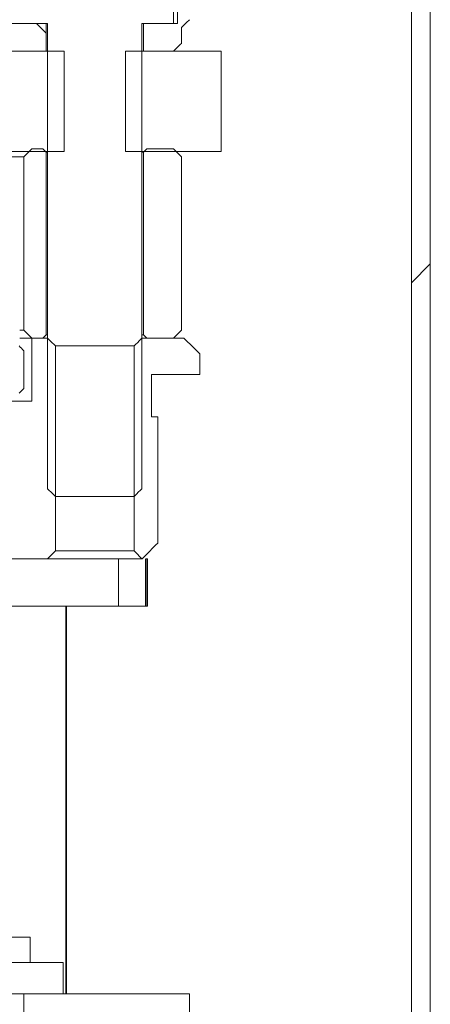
# Model space of a CAD drawing. Header units: millimetres. Extents: x 4 to 1188, y 1 to 840.
# Tile 128 of 256: x 713.7 to 717.42, y 383.6 to 392.53. Entities that reach past the tile are written whole.
import ezdxf

# ---------------------------------------------------------------- set-up
doc = ezdxf.new("R2010")
doc.units = ezdxf.units.MM
doc.layers.add('1', color=7, linetype='Continuous')

msp = doc.modelspace()

# ---------------------------------------------------------------- hatches: boundary and pattern name
at = {"layer": '1', "linetype": 'Continuous', "lineweight": 35}
h = msp.add_hatch(dxfattribs=at)
h.set_pattern_fill('ANSI31', color=154, scale=1.55, angle=-2.13e-14, style=0)
h.paths.add_polyline_path([(717.4184, 358.8605), (717.247, 358.8605), (717.247, 395.6357), (717.4184, 395.6357)], flags=0)
h = msp.add_hatch(dxfattribs=at)
h.set_pattern_fill('ANSI31', color=154, scale=1.55, angle=89.9544, style=0)
edge = h.paths.add_edge_path(flags=0)
edge.add_line((715.1656, 392.4545), (715.1656, 392.3116))
edge.add_line((715.5942, 392.5259), (715.237, 392.5259))
edge.add_line((715.2013, 393.4188), (715.2013, 394.0616))
edge.add_line((715.2013, 394.0616), (715.6656, 394.0616))
edge.add_line((715.6656, 394.0616), (715.6656, 392.5973))
edge.add_line((715.1291, 392.4902), (715.1291, 393.4188))
edge.add_line((714.8214, 392.4902), (715.1291, 392.4902))
edge.add_line((714.8214, 392.4902), (714.8214, 392.2402))
edge.add_line((714.8214, 392.2402), (715.0942, 392.2402))
h.paths.add_polyline_path([(707.6786, 392.4902), (707.9863, 392.4902), (707.9863, 394.0616), (708.9872, 394.0616), (708.9872, 392.5259), (708.4517, 392.5259), (708.4517, 392.2402), (707.6786, 392.2402)], flags=0)
h.paths.add_polyline_path([(712.63, 392.5259), (712.63, 394.0616), (713.6309, 394.0616), (713.6309, 392.4902), (713.9387, 392.4902), (713.9387, 392.2402), (713.1655, 392.2402), (713.1655, 392.5259)], flags=0)
edge = h.paths.add_edge_path(flags=0)
edge.add_line((706.4516, 392.3116), (706.4516, 392.4545))
edge.add_line((706.7957, 392.4902), (706.7957, 392.2402))
edge.add_line((706.7957, 392.2402), (706.523, 392.2402))
edge.add_line((706.488, 392.4902), (706.7957, 392.4902))
edge.add_line((706.488, 393.4188), (706.488, 392.4902))
edge.add_line((706.4159, 393.4188), (706.4159, 394.0616))
edge.add_line((706.4159, 394.0616), (705.9516, 394.0616))
edge.add_line((705.9516, 394.0616), (705.9516, 392.5973))
edge.add_line((706.3802, 392.5259), (706.023, 392.5259))
h = msp.add_hatch(dxfattribs=at)
h.set_pattern_fill('ANSI31', color=154, scale=1.55, angle=-2.13e-14, style=0)
h.paths.add_polyline_path([(706.9591, 392.2402), (706.9591, 391.333), (706.4458, 391.333), (706.4458, 392.2402)], flags=0)
h.paths.add_polyline_path([(713.2808, 391.333), (713.2808, 392.2402), (714.1019, 392.2402), (714.1019, 391.333)], flags=0)
h.paths.add_polyline_path([(714.6581, 392.2402), (715.5229, 392.2402), (715.5229, 391.333), (714.6581, 391.333)], flags=0)
h.paths.add_polyline_path([(708.3364, 392.2402), (708.3364, 391.333), (707.5153, 391.333), (707.5153, 392.2402)], flags=0)
h = msp.add_hatch(dxfattribs=at)
h.set_pattern_fill('ANSI31', color=154, scale=1.55, angle=29.9848, style=0)
edge = h.paths.add_edge_path(flags=0)
edge.add_line((707.8802, 391.2837), (707.8802, 389.7123))
edge.add_line((707.6786, 391.3266), (707.6786, 389.6694))
h.paths.add_polyline_path([(706.7958, 391.3551), (706.7958, 389.6408), (706.4516, 389.6408), (706.4516, 391.3551)], flags=0)
h.paths.add_polyline_path([(714.8214, 391.3551), (715.1656, 391.3551), (715.1656, 389.6408), (714.8214, 389.6408)], flags=0)
edge = h.paths.add_edge_path(flags=0)
edge.add_line((713.7369, 389.7123), (713.7369, 391.2837))
edge.add_line((713.9386, 389.6694), (713.9386, 391.3266))
h = msp.add_hatch(dxfattribs=at)
h.set_pattern_fill('ANSI31', color=154, scale=1.55, angle=89.9544, style=0)
h.paths.add_polyline_path([(713.8084, 389.0694), (713.8084, 389.6408), (714.0247, 389.6408), (714.0247, 387.6408), (713.4835, 387.6408), (713.4835, 389.0694)], flags=0)
edge = h.paths.add_edge_path(flags=0)
edge.add_line((708.4835, 389.0694), (708.6482, 389.0694))
edge.add_spline(control_points=[(708.6482, 389.0694), (708.6522, 389.0234), (708.6563, 388.9773), (708.6979, 388.5011), (708.7356, 388.071), (708.7732, 387.6408)], knot_values=[0, 0, 0, 0, 0.09671, 0.09671, 1, 1, 1, 1], degree=3, periodic=0)
edge.add_line((708.7732, 387.6408), (708.4835, 387.6408))
edge.add_line((708.4835, 387.6408), (708.4835, 389.0694))
edge = h.paths.add_edge_path(flags=0)
edge.add_line((712.969, 389.0694), (713.1337, 389.0694))
edge.add_line((713.1337, 389.0694), (713.1337, 387.6408))
edge.add_line((713.1337, 387.6408), (712.844, 387.6408))
edge.add_spline(control_points=[(712.844, 387.6408), (712.8857, 388.117), (712.9273, 388.5932), (712.969, 389.0694)], knot_values=[0, 0, 0, 0, 1, 1, 1, 1], degree=3, periodic=0)
edge = h.paths.add_edge_path(flags=0)
edge.add_line((714.8059, 387.6433), (714.7327, 389.6408))
edge.add_line((714.7327, 389.6408), (715.187, 389.6408))
edge.add_spline(control_points=[(715.187, 389.6408), (715.2346, 389.5932), (715.2823, 389.5456), (715.3299, 389.498)], knot_values=[0, 0, 0, 0, 1, 1, 1, 1], degree=3, periodic=0)
edge.add_line((715.3299, 389.498), (715.3299, 389.3123))
edge.add_line((715.3299, 389.3123), (714.8942, 389.3123))
edge.add_line((714.8942, 389.3123), (714.9086, 388.9266))
edge.add_line((714.9086, 388.9266), (714.9513, 387.7837))
edge.add_spline(control_points=[(714.9513, 387.7837), (714.9037, 387.7361), (714.8561, 387.6885), (714.8059, 387.6433)], knot_values=[0, 0, 0, 0, 1, 1, 1, 1], degree=3, periodic=0)
edge = h.paths.add_edge_path(flags=0)
edge.add_line((706.723, 389.3123), (706.2873, 389.3123))
edge.add_line((706.2873, 389.3123), (706.2873, 389.498))
edge.add_spline(control_points=[(706.2873, 389.498), (706.3349, 389.5456), (706.3826, 389.5932), (706.4302, 389.6408)], knot_values=[0, 0, 0, 0, 1, 1, 1, 1], degree=3, periodic=0)
edge.add_line((706.4302, 389.6408), (706.8819, 389.6408))
edge.add_line((706.8819, 389.6408), (706.8112, 387.6432))
edge.add_spline(control_points=[(706.8112, 387.6432), (706.7611, 387.6885), (706.7135, 387.7361), (706.6659, 387.7837)], knot_values=[0, 0, 0, 0, 1, 1, 1, 1], degree=3, periodic=0)
edge.add_line((706.6659, 387.7837), (706.7086, 388.9266))
edge.add_line((706.7086, 388.9266), (706.723, 389.3123))
h.paths.add_polyline_path([(707.5925, 387.6408), (707.5925, 389.6408), (707.8088, 389.6408), (707.8088, 389.0694), (708.1337, 389.0694), (708.1337, 387.6408)], flags=0)
h = msp.add_hatch(dxfattribs=at)
h.set_pattern_fill('ANSI31', color=154, scale=1.55, angle=-2.13e-14, style=0)
h.paths.add_polyline_path([(713.5343, 389.5694), (713.7369, 389.5694), (713.7369, 389.1408), (713.5343, 389.1408)], flags=0)
h.paths.add_polyline_path([(707.8802, 389.5694), (708.0829, 389.5694), (708.0829, 389.1408), (707.8802, 389.1408)], flags=0)
edge = h.paths.add_edge_path(flags=0)
edge.add_line((712.8083, 385.498), (711.8101, 385.498))
edge.add_line((711.8101, 385.498), (711.8101, 388.9266))
edge.add_line((711.8101, 388.9266), (712.5939, 388.9266))
edge.add_line((712.5939, 388.9266), (712.5939, 389.5694))
edge.add_line((712.5939, 389.5694), (713.0829, 389.5694))
edge.add_line((713.0829, 389.5694), (713.0378, 389.1408))
edge.add_spline(control_points=[(713.0378, 389.1408), (712.9136, 388.498), (712.8574, 387.8551), (712.8011, 387.2123)], knot_values=[0, 0, 0, 0, 1, 1, 1, 1], degree=3, periodic=0)
edge.add_line((712.8011, 387.2123), (712.5939, 387.2123))
edge.add_line((712.5939, 387.2123), (712.5939, 385.7837))
edge.add_line((712.5939, 385.7837), (712.8083, 385.7837))
edge.add_line((712.8083, 385.7837), (712.8083, 385.498))
edge = h.paths.add_edge_path(flags=0)
edge.add_line((709.0232, 387.2123), (708.8161, 387.2123))
edge.add_spline(control_points=[(708.8161, 387.2123), (708.7598, 387.8551), (708.7036, 388.498), (708.5776, 389.1408)], knot_values=[0, 0, 0, 0, 1, 1, 1, 1], degree=3, periodic=0)
edge.add_line((708.5776, 389.1408), (708.5312, 389.5694))
edge.add_line((708.5312, 389.5694), (709.0232, 389.5694))
edge.add_line((709.0232, 389.5694), (709.0232, 388.9266))
edge.add_line((709.0232, 388.9266), (709.8071, 388.9266))
edge.add_line((709.8071, 388.9266), (709.8071, 385.498))
edge.add_line((709.8071, 385.498), (708.8089, 385.498))
edge.add_line((708.8089, 385.498), (708.8089, 385.7837))
edge.add_line((708.8089, 385.7837), (709.0232, 385.7837))
edge.add_line((709.0232, 385.7837), (709.0232, 387.2123))
h = msp.add_hatch(dxfattribs=at)
h.set_pattern_fill('ANSI31', color=154, scale=1.55, angle=29.9848, style=0)
h.paths.add_polyline_path([(713.0108, 387.2123), (712.8797, 387.2123), (712.8797, 387.6408), (713.0108, 387.6408)], flags=0)
h.paths.add_polyline_path([(706.9393, 387.6408), (706.9393, 387.2123), (706.723, 387.2123), (706.723, 387.6408)], flags=0)
h.paths.add_polyline_path([(708.6064, 387.6408), (708.7375, 387.6408), (708.7375, 387.2123), (708.6064, 387.2123)], flags=0)
h.paths.add_polyline_path([(713.6064, 387.2123), (713.6064, 387.6408), (714.5941, 387.6408), (714.5941, 387.2123)], flags=0)
h.paths.add_polyline_path([(708.0108, 387.6408), (708.0108, 387.2123), (707.535, 387.2123), (707.535, 387.6408)], flags=0)

# ---------------------------------------------------------------- linework, layer by layer
at = {"layer": '1', "color": 154, "linetype": 'Continuous', "lineweight": 13}
for p, q in [((717.247, 358.8605), (717.247, 395.6357)), ((717.4184, 395.6357), (717.4184, 358.8605)), ((715.1291, 392.4902), (715.1291, 393.4188)), ((715.0934, 393.3116), (715.0934, 392.4902)), ((713.6309, 392.4902), (713.9387, 392.4902)), ((713.953, 392.4902), (713.6667, 392.4902)), ((713.9387, 392.4902), (713.9387, 392.2402)), ((713.953, 388.2759), (713.953, 392.4902)), ((715.0934, 392.4902), (714.807, 392.4902)), ((714.807, 392.4902), (714.807, 388.2759)), ((714.8214, 392.2402), (714.8214, 392.4902)), ((714.8214, 392.4902), (715.1291, 392.4902)), ((715.1656, 392.4545), (715.1656, 392.3116)), ((715.1657, 392.3116), (715.1657, 392.4545)), ((713.9387, 392.2402), (713.2369, 392.2402)), ((713.2808, 392.2402), (714.1019, 392.2402)), ((714.1019, 392.2402), (714.1019, 391.333)), ((714.6581, 392.2402), (715.5229, 392.2402)), ((714.6581, 391.333), (714.6581, 392.2402)), ((715.0942, 392.2402), (714.8214, 392.2402)), ((715.5229, 392.2402), (715.5229, 391.333)), ((714.1019, 391.333), (713.2808, 391.333)), ((713.8084, 391.3551), (713.91, 391.3551)), ((713.9386, 391.3266), (713.9386, 389.6694)), ((713.9386, 391.3266), (713.953, 391.3266)), ((715.5229, 391.333), (714.6581, 391.333)), ((714.807, 391.3266), (714.8214, 391.3266)), ((714.8214, 389.6694), (714.8214, 391.3266)), ((714.8501, 391.3551), (715.0942, 391.3551)), ((710.8086, 391.2837), (713.7369, 391.2837)), ((713.7369, 389.7123), (713.7369, 391.2837)), ((715.1656, 391.2837), (715.1656, 389.7123)), ((715.1657, 389.7123), (715.1657, 391.2837)), ((713.7369, 389.7123), (713.6998, 389.7123)), ((713.8084, 389.6408), (713.7015, 389.6408)), ((713.7015, 389.6408), (713.8084, 389.6408)), ((713.8084, 389.0694), (713.8084, 389.6408)), ((713.8084, 389.6408), (713.953, 389.6408)), ((713.91, 389.6408), (713.8084, 389.6408)), ((713.953, 389.6694), (713.9386, 389.6694)), ((714.8214, 389.6694), (714.807, 389.6694)), ((714.8071, 389.6408), (715.187, 389.6408)), ((715.0942, 389.6408), (714.8501, 389.6408)), ((714.0247, 389.5694), (714.0247, 387.7123)), ((714.7353, 389.5694), (714.0247, 389.5694)), ((714.7353, 387.7123), (714.7353, 389.5694)), ((713.7369, 389.5266), (713.7369, 389.1837)), ((715.3299, 389.498), (715.3299, 389.3123)), ((715.33, 389.3123), (715.33, 389.498)), ((714.8942, 389.3123), (714.8942, 388.9266)), ((715.3299, 389.3123), (714.8942, 389.3123)), ((714.8943, 388.9266), (714.8943, 389.3123)), ((713.4835, 389.0694), (713.8084, 389.0694)), ((714.8942, 388.9266), (714.9513, 388.9266)), ((714.9513, 388.9266), (714.9513, 387.7837)), ((714.9515, 387.7837), (714.9515, 388.9266)), ((714.7353, 388.2045), (714.0248, 388.2045)), ((714.38, 387.7123), (714.0247, 387.7123)), ((714.7353, 387.7123), (714.38, 387.7123)), ((713.953, 387.6408), (713.4835, 387.6408)), ((713.6064, 387.6408), (714.5941, 387.6408)), ((714.5941, 387.6408), (714.5941, 387.2123)), ((714.5941, 387.6408), (714.8071, 387.6408)), ((714.8084, 387.6408), (714.8071, 387.6408)), ((714.8428, 387.6408), (714.8571, 387.6408)), ((714.8571, 387.2123), (714.8571, 387.6408)), ((714.5941, 387.2123), (713.6064, 387.2123)), ((714.8428, 387.2123), (714.5941, 387.2123)), ((714.8571, 387.2123), (714.8428, 387.2123)), ((712.1077, 384.2116), (713.7934, 384.2116)), ((713.7934, 383.983), (713.7934, 384.2116)), ((713.3883, 383.983), (714.0934, 383.983)), ((714.0934, 383.6973), (714.0934, 383.983)), ((707.8793, 383.6973), (713.736, 383.6973)), ((713.736, 383.6973), (715.2361, 383.6973)), ((713.736, 383.0188), (713.736, 383.6973)), ((715.2361, 383.6973), (715.2361, 383.0188)), ((715.2362, 383.0188), (715.2362, 383.6973))]:
    msp.add_line(p, q, dxfattribs=at)
at = {"layer": '1', "color": 154, "linetype": 'Continuous', "lineweight": 35}
for p, q in [((714.8428, 387.2123), (714.8428, 387.6408)), ((714.1196, 387.2122), (714.1196, 383.6972))]:
    msp.add_line(p, q, dxfattribs=at)
at = {"layer": '1', "color": 154, "linetype": 'Continuous', "lineweight": 13}
for points in [[(715.237, 392.5259), (715.2132, 392.5021), (715.1894, 392.4783), (715.1656, 392.4545)], [(715.1656, 392.3116), (715.1418, 392.2878), (715.118, 392.264), (715.0942, 392.2402)], [(713.7369, 391.2837), (713.7608, 391.3075), (713.7846, 391.3313), (713.8084, 391.3551)], [(713.91, 391.3551), (713.9195, 391.3456), (713.9291, 391.3361), (713.9386, 391.3266)], [(714.8214, 391.3266), (714.831, 391.3361), (714.8405, 391.3456), (714.8501, 391.3551)], [(715.0942, 391.3551), (715.118, 391.3313), (715.1418, 391.3075), (715.1656, 391.2837)], [(713.8084, 389.6408), (713.7846, 389.6646), (713.7608, 389.6885), (713.7369, 389.7123)], [(713.9386, 389.6694), (713.9291, 389.6599), (713.9195, 389.6504), (713.91, 389.6408)], [(713.953, 389.6408), (713.9769, 389.617), (714.0008, 389.5932), (714.0247, 389.5694)], [(714.7353, 389.5694), (714.7593, 389.5932), (714.7832, 389.617), (714.8071, 389.6408)], [(714.8501, 389.6408), (714.8405, 389.6504), (714.831, 389.6599), (714.8214, 389.6694)], [(715.1656, 389.7123), (715.1418, 389.6885), (715.118, 389.6646), (715.0942, 389.6408)], [(715.187, 389.6408), (715.2346, 389.5932), (715.2823, 389.5456), (715.3299, 389.498)], [(713.6941, 389.5694), (713.7084, 389.5551), (713.7227, 389.5408), (713.7369, 389.5266)], [(713.7369, 389.1837), (713.7227, 389.1694), (713.7084, 389.1551), (713.6941, 389.1408)], [(714.0248, 388.2045), (714.0008, 388.2283), (713.9769, 388.2521), (713.953, 388.2759)], [(714.807, 388.2759), (714.7831, 388.2521), (714.7592, 388.2283), (714.7353, 388.2045)], [(714.9513, 387.7837), (714.9037, 387.7361), (714.8561, 387.6885), (714.8084, 387.6408)], [(714.0247, 387.7123), (714.0008, 387.6885), (713.9769, 387.6647), (713.953, 387.6408)], [(714.8071, 387.6408), (714.7832, 387.6647), (714.7593, 387.6885), (714.7353, 387.7123)]]:
    msp.add_open_spline(points, degree=3, dxfattribs=at)

doc.saveas('drawing.dxf')
